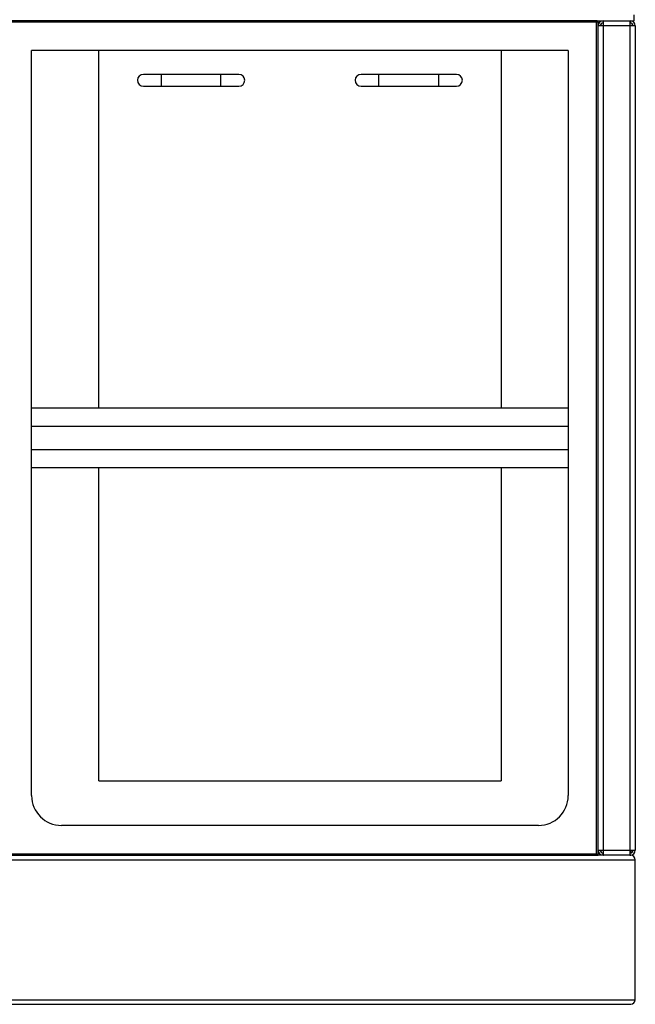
# Model space of a CAD drawing. Header units: millimetres. Extents: x 38 to 3318, y 40 to 2336.
# Tile 13 of 17: x 974 to 1387, y 1153 to 1814. Entities that reach past the tile are written whole.
import ezdxf

# ---------------------------------------------------------------- set-up
doc = ezdxf.new("R2010")
doc.units = ezdxf.units.MM
doc.header["$LTSCALE"] = 8
doc.layers.add('LAYER1', color=2, linetype='Continuous', lineweight=25)

msp = doc.modelspace()

# ---------------------------------------------------------------- linework, layer by layer
at = {"layer": 'LAYER1', "color": 7, "linetype": 'Continuous', "lineweight": 25}
for p, q in [((1386.192, 1817.218), (1386.192, 1813.218)), ((1361.192, 1813.218), (963.192, 1813.218)), ((1361.192, 1812.218), (963.192, 1812.218)), ((1361.192, 1812.218), (1361.192, 1813.218)), ((1361.192, 1813.218), (1386.192, 1813.218)), ((1362.192, 1812.218), (1361.192, 1812.218)), ((1361.192, 1254.218), (1361.192, 1812.218)), ((1362.192, 1812.218), (1362.192, 1813.218)), ((1362.192, 1253.218), (1362.192, 1812.218)), ((1362.9, 1811.718), (1362.192, 1811.718)), ((1365.692, 1813.218), (1365.692, 1811.718)), ((1383.692, 1813.218), (1383.692, 1811.718)), ((1365.692, 1809.718), (1362.192, 1809.718)), ((1383.692, 1809.718), (1365.692, 1809.718)), ((1365.692, 1809.718), (1365.692, 1256.718)), ((1383.692, 1256.718), (1383.692, 1809.718)), ((1387.192, 1809.718), (1383.692, 1809.718)), ((1387.192, 1809.718), (1387.192, 1256.718)), ((1342.192, 1793.218), (982.192, 1793.218)), ((982.192, 1293.218), (982.192, 1793.218)), ((1027.192, 1553.218), (1027.192, 1793.218)), ((1297.192, 1793.218), (1297.192, 1553.218)), ((1342.192, 1793.218), (1342.192, 1293.218)), ((1069.192, 1777.218), (1057.192, 1777.218)), ((1109.192, 1777.218), (1069.192, 1777.218)), ((1069.192, 1777.218), (1069.192, 1769.218)), ((1121.192, 1777.218), (1109.192, 1777.218)), ((1109.192, 1769.218), (1109.192, 1777.218)), ((1215.192, 1777.218), (1203.192, 1777.218)), ((1255.192, 1777.218), (1215.192, 1777.218)), ((1215.192, 1773.218), (1215.192, 1777.218)), ((1215.192, 1769.218), (1215.192, 1773.218)), ((1267.192, 1777.218), (1255.192, 1777.218)), ((1255.192, 1777.218), (1255.192, 1773.218)), ((1255.192, 1773.218), (1255.192, 1769.218)), ((1057.192, 1769.218), (1069.192, 1769.218)), ((1069.192, 1769.218), (1109.192, 1769.218)), ((1109.192, 1769.218), (1121.192, 1769.218)), ((1203.192, 1769.218), (1215.192, 1769.218)), ((1215.192, 1769.218), (1255.192, 1769.218)), ((1255.192, 1769.218), (1267.192, 1769.218)), ((1342.192, 1553.218), (982.192, 1553.218)), ((982.192, 1541.218), (1342.192, 1541.218)), ((1342.192, 1525.218), (982.192, 1525.218)), ((1342.192, 1513.218), (982.192, 1513.218)), ((1027.192, 1303.218), (1027.192, 1513.218)), ((1297.192, 1513.218), (1297.192, 1303.218)), ((1027.192, 1303.218), (1297.192, 1303.218)), ((1322.192, 1273.218), (1002.192, 1273.218)), ((1362.192, 1256.718), (1365.692, 1256.718)), ((1365.692, 1256.718), (1383.692, 1256.718)), ((1383.692, 1256.718), (1387.192, 1256.718)), ((1384.192, 1254.818), (1384.192, 1256.718)), ((587.192, 1250.218), (1387.192, 1250.218)), ((962.192, 1253.218), (1362.192, 1253.218)), ((963.192, 1254.218), (1361.192, 1254.218)), ((1361.192, 1254.218), (1362.192, 1253.218)), ((1362.9, 1254.718), (1362.192, 1254.718)), ((1365.692, 1253.218), (1362.192, 1253.218)), ((1365.692, 1253.218), (1365.692, 1254.718)), ((1365.692, 1253.218), (1365.763, 1253.218)), ((1383.621, 1253.218), (1365.763, 1253.218)), ((1383.621, 1253.218), (1383.692, 1253.218)), ((1383.692, 1253.218), (1383.692, 1254.718)), ((1383.692, 1254.718), (1383.833, 1254.718)), ((1383.692, 1253.218), (1384.192, 1253.218)), ((1387.192, 1156.218), (1387.192, 1250.218)), ((587.192, 1156.218), (1387.192, 1156.218)), ((590.192, 1153.218), (1384.192, 1153.218))]:
    msp.add_line(p, q, dxfattribs=at)
for centre, radius, start, end in [((1361.192, 1812.218), 1, 45, 90), ((1361.192, 1812.218), 1, 0, 45), ((1365.692, 1809.718), 3.5, 90, 180), ((1365.692, 1809.718), 2, 90, 180), ((1457.73, 1809.61), 92.039, 177.752911, 179.932305), ((1291.653, 1809.61), 92.039, 0.067695, 2.247089), ((1383.692, 1809.718), 3.5, 0, 90), ((1383.692, 1809.718), 2, 0, 90), ((1057.192, 1773.218), 4, 90, 180), ((1057.192, 1773.218), 4, 180, 270), ((1121.192, 1773.218), 4, 0, 90), ((1121.192, 1773.218), 4, 270, 0), ((1203.192, 1773.218), 4, 90, 270), ((1267.192, 1773.218), 4, 270, 90), ((1002.192, 1293.218), 20, 180, 270), ((1322.192, 1293.218), 20, 270, 0), ((1365.692, 1256.718), 3.5, 180, 270), ((1365.692, 1256.718), 2, 180, 270), ((1457.73, 1256.827), 92.039, 180.067695, 182.247089), ((1291.653, 1256.827), 92.039, 357.752911, 359.932305), ((1383.692, 1256.718), 3.5, 270, 360), ((1383.692, 1256.718), 2, 270, 360), ((1384.192, 1250.218), 3, 0, 90), ((1384.192, 1156.218), 3, 270, 0)]:
    msp.add_arc(centre, radius, start, end, dxfattribs=at)

doc.saveas('drawing.dxf')
